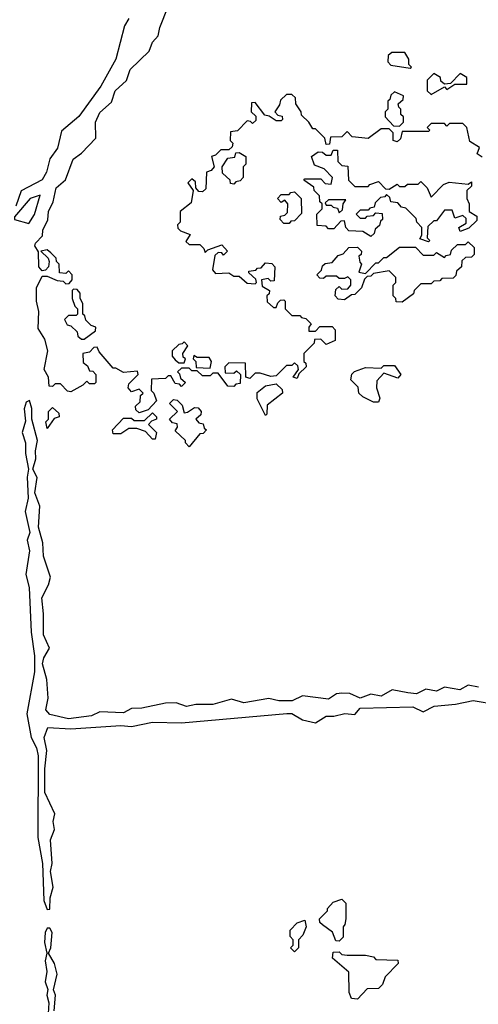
# Model space of a CAD drawing. Extents: x 2889633 to 3052318, y 540750 to 918690.
# Tile 217 of 256: x 2916440 to 2918184, y 746800 to 750545. Entities that reach past the tile are written whole.
import ezdxf

# ---------------------------------------------------------------- set-up
doc = ezdxf.new("R2010")
doc.units = 0

msp = doc.modelspace()

# ---------------------------------------------------------------- linework, layer by layer
at = {"layer": '0CON02XD'}
for points in [[(2918198.3, 750021.7), (2918180, 750035), (2918188.3, 750058.3), (2918151.7, 750081.7), (2918140, 750135), (2918125, 750150), (2918075, 750150), (2918065, 750140), (2918055, 750150), (2918005, 750150), (2917990, 750135), (2918000, 750125), (2917995, 750120), (2917895, 750120), (2917888.3, 750091.7), (2917875, 750080), (2917860, 750085), (2917860, 750115), (2917845, 750130), (2917815, 750130), (2917765, 750092.5), (2917705, 750100), (2917685, 750120), (2917665, 750100), (2917621.7, 750098.3), (2917618.3, 750071.7), (2917605, 750070), (2917600, 750095), (2917565, 750130), (2917555, 750130), (2917540, 750155), (2917511.7, 750181.7), (2917510, 750195), (2917490, 750225), (2917488.3, 750248.3), (2917475, 750260), (2917455, 750260), (2917431.7, 750238.3), (2917428.3, 750221.7), (2917410, 750195), (2917421.7, 750181.7), (2917438.3, 750178.3), (2917440, 750165), (2917435, 750160), (2917415, 750160), (2917388.3, 750178.3), (2917371.7, 750181.7), (2917335, 750230), (2917321.7, 750228.3), (2917320, 750195), (2917338.3, 750178.3), (2917338.3, 750161.7), (2917325, 750150), (2917318.3, 750158.3), (2917305, 750160), (2917268.3, 750121.7), (2917241.7, 750118.3), (2917240, 750085), (2917250, 750075), (2917248.3, 750061.7), (2917235, 750050), (2917205, 750050), (2917185, 750030), (2917170, 750025), (2917180, 749985), (2917168.3, 749971.7), (2917150, 749965), (2917148.3, 749901.7), (2917135, 749890), (2917121.7, 749891.7), (2917110, 749905), (2917108.3, 749928.3), (2917095, 749940), (2917080, 749925), (2917100, 749895), (2917091.7, 749848.3), (2917050, 749815), (2917050, 749775), (2917040, 749765), (2917041.7, 749751.7), (2917051.7, 749741.7), (2917088.3, 749728.3), (2917071.7, 749701.7), (2917085, 749690), (2917125, 749690), (2917140, 749675), (2917145, 749660), (2917155, 749670), (2917208.3, 749688.3), (2917230, 749665), (2917215, 749650), (2917208.3, 749658.3), (2917195, 749660), (2917181.7, 749648.3), (2917173, 749593), (2917185, 749580), (2917235, 749582.5), (2917255, 749570), (2917275, 749570), (2917305, 749542.5), (2917335, 749540), (2917340, 749545), (2917338.3, 749558.3), (2917311.7, 749581.7), (2917311.7, 749588.3), (2917338.3, 749591.7), (2917345, 749600), (2917358.3, 749601.7), (2917375, 749620), (2917398.3, 749618.3), (2917410, 749605), (2917408.3, 749551.7), (2917395, 749550), (2917385, 749560), (2917360, 749555), (2917361.7, 749531.7), (2917390, 749515), (2917388.3, 749501.7), (2917380, 749495), (2917381.7, 749471.7), (2917405, 749450), (2917415, 749450), (2917421.7, 749468.3), (2917431.7, 749478.3), (2917445, 749480), (2917450, 749475), (2917450, 749445), (2917475, 749420), (2917505, 749420), (2917511.7, 749411.7), (2917528.3, 749408.3), (2917548.3, 749388.3), (2917540, 749375), (2917540, 749360), (2917565, 749360), (2917581.7, 749378.3), (2917628.3, 749378.3), (2917640, 749365), (2917640, 749325), (2917605, 749310), (2917585, 749330), (2917561.7, 749328.3), (2917560, 749315), (2917520, 749275), (2917520, 749245), (2917528.3, 749238.3), (2917530, 749225), (2917501.7, 749198.3), (2917495, 749180), (2917480, 749185), (2917500, 749215), (2917498.3, 749228.3), (2917485, 749240), (2917475, 749230), (2917455, 749230), (2917415, 749190), (2917395, 749187.5), (2917355, 749200), (2917335, 749200), (2917315, 749180), (2917300, 749185), (2917298.3, 749238.3), (2917235, 749240), (2917220, 749225), (2917221.7, 749201.7), (2917255, 749200), (2917265, 749210), (2917280, 749195), (2917278.3, 749161.7), (2917261.7, 749158.3), (2917255, 749150), (2917231.7, 749151.7), (2917195, 749200), (2917175, 749200), (2917165, 749190), (2917135, 749190), (2917115, 749210), (2917095, 749210), (2917085, 749220), (2917055, 749220), (2917040, 749205), (2917048.3, 749198.3), (2917051.7, 749181.7), (2917070, 749165), (2917055, 749150), (2917048.3, 749158.3), (2917031.7, 749161.7), (2917015, 749190), (2917005, 749190), (2916995, 749180), (2916941.7, 749178.3), (2916940, 749135), (2916950, 749125), (2916960, 749095), (2916928.3, 749061.7), (2916895, 749050), (2916881.7, 749061.7), (2916880, 749075), (2916898.3, 749091.7), (2916900, 749115), (2916910, 749125), (2916895, 749140), (2916865, 749130), (2916852.5, 749145), (2916855, 749160), (2916890, 749195), (2916888.3, 749208.3), (2916835, 749202.5), (2916805, 749220), (2916795, 749220), (2916741.7, 749281.7), (2916735, 749300), (2916721.7, 749298.3), (2916705, 749280), (2916680, 749275), (2916681.7, 749241.7), (2916698.3, 749228.3), (2916705, 749210), (2916718.3, 749208.3), (2916730, 749195), (2916730, 749165), (2916725, 749160), (2916705, 749160), (2916695, 749170), (2916680, 749155), (2916635, 749130), (2916621.7, 749131.7), (2916595, 749160), (2916575, 749160), (2916565, 749150), (2916551.7, 749151.7), (2916550, 749185), (2916532.5, 749215), (2916547.5, 749285), (2916535, 749330), (2916510.5, 749370.4), (2916513.3, 749435), (2916503.8, 749475), (2916503.8, 749525), (2916525, 749570), (2916545, 749570), (2916583, 749553), (2916605, 749550), (2916615, 749540), (2916628.3, 749541.7), (2916640, 749555), (2916640, 749575), (2916625, 749590), (2916615, 749580), (2916591.7, 749581.7), (2916590, 749615), (2916580, 749625), (2916578.3, 749638.3), (2916558.3, 749658.3), (2916545, 749670), (2916520, 749665), (2916548.3, 749638.3), (2916552.5, 749625), (2916550, 749605), (2916538.3, 749591.7), (2916525, 749590), (2916513.3, 749605), (2916511.7, 749661.7), (2916497.5, 749685), (2916500, 749695), (2916527, 749723), (2916527.5, 749745), (2916546.4, 749783.6), (2916550, 749815), (2916567.3, 749852.7), (2916578.8, 749905), (2916613.8, 749936.2), (2916643.3, 750015), (2916675, 750037.5), (2916730, 750095), (2916728.8, 750155), (2916745, 750192.5), (2916788.8, 750231.2), (2916803.3, 750275), (2916846.1, 750313.9), (2916860, 750355), (2916932.5, 750425), (2916945, 750460), (2916967, 750483), (2916973.3, 750515), (2917004.3, 750595.7)], [(2916855, 750550), (2916838.3, 750521.7), (2916805.7, 750394.3), (2916748.3, 750291.7), (2916665, 750176.7), (2916599.3, 750120.7), (2916583.9, 750056.1), (2916554.1, 750015.9), (2916542, 749965), (2916525, 749936.2), (2916446.1, 749893.9), (2916425, 749836.2)], [(2917925, 750360), (2917930, 750365), (2917920, 750375), (2917920, 750395), (2917905, 750420), (2917855, 750420), (2917841.7, 750408.3), (2917840, 750385), (2917851.7, 750371.7), (2917925, 750360)], [(2918005, 750260), (2918055, 750290), (2918065, 750280), (2918095, 750300), (2918140, 750300), (2918140, 750325), (2918115, 750340), (2918078.3, 750301.7), (2918055, 750300), (2918041.7, 750311.7), (2918040, 750325), (2918015, 750340), (2917990, 750315), (2917990, 750275), (2918005, 750260)], [(2917885, 750140), (2917900, 750155), (2917900, 750175), (2917890, 750185), (2917890, 750205), (2917881.7, 750211.7), (2917880, 750225), (2917898.3, 750241.7), (2917900, 750255), (2917865, 750270), (2917851.7, 750258.3), (2917848.3, 750241.7), (2917840, 750235), (2917840, 750205), (2917830, 750195), (2917830, 750175), (2917861.7, 750141.7), (2917885, 750140)], [(2917255, 749920), (2917241.7, 749921.7), (2917240, 749935), (2917211.7, 749961.7), (2917210, 749985), (2917231.7, 750018.3), (2917258.3, 750021.7), (2917261.7, 750038.3), (2917275, 750040), (2917300, 750025), (2917300, 749995), (2917290, 749985), (2917290, 749945), (2917278.3, 749931.7), (2917261.7, 749928.3), (2917255, 749920)], [(2917995, 749700), (2917961.7, 749711.7), (2917970, 749725), (2917970, 749755), (2917950, 749775), (2917948.3, 749788.3), (2917908.3, 749828.3), (2917891.7, 749831.7), (2917878.3, 749848.3), (2917851.7, 749851.7), (2917848.3, 749868.3), (2917835, 749880), (2917828.3, 749871.7), (2917811.7, 749868.3), (2917791.7, 749848.3), (2917788.3, 749831.7), (2917771.7, 749828.3), (2917765, 749820), (2917735, 749820), (2917720, 749805), (2917735, 749790), (2917755, 749790), (2917761.7, 749798.3), (2917785, 749800), (2917795, 749810), (2917818.3, 749808.3), (2917820, 749785), (2917811.7, 749778.3), (2917808.3, 749761.7), (2917791.7, 749748.3), (2917788.3, 749731.7), (2917775, 749720), (2917745, 749740), (2917691.7, 749741.7), (2917680, 749755), (2917675, 749780), (2917661.7, 749778.3), (2917635, 749750), (2917615, 749750), (2917605, 749760), (2917571.7, 749761.7), (2917570, 749805), (2917590, 749825), (2917590, 749845), (2917581.7, 749851.7), (2917580, 749875), (2917560, 749895), (2917558.3, 749908.3), (2917520, 749935), (2917525, 749940), (2917585, 749940), (2917601.7, 749921.7), (2917625, 749920), (2917630, 749945), (2917598.3, 749978.3), (2917561.7, 749991.7), (2917550, 750025), (2917575, 750042.5), (2917591.7, 750041.7), (2917605, 750030), (2917625, 750030), (2917631.7, 750048.3), (2917648.3, 750048.3), (2917650, 750005), (2917665, 749990), (2917688.3, 749988.3), (2917690, 749935), (2917715, 749910), (2917765, 749910), (2917771.7, 749918.3), (2917805, 749930), (2917831.7, 749901.7), (2917845, 749900), (2917875, 749920), (2917885, 749910), (2917905, 749910), (2917915, 749920), (2917955, 749920), (2917965, 749930), (2917990, 749905), (2918005, 749870), (2918051.7, 749918.3), (2918073, 749927), (2918145, 749920), (2918158.3, 749928.3), (2918158.3, 749911.7), (2918140, 749895), (2918140, 749865), (2918150, 749845), (2918150, 749815), (2918178.3, 749798.3), (2918178.3, 749781.7), (2918148.3, 749751.7), (2918115, 749740), (2918110, 749755), (2918138.3, 749771.7), (2918138.3, 749788.3), (2918125, 749800), (2918095, 749790), (2918085, 749820), (2918055, 749820), (2918025, 749780), (2918015, 749780), (2917991.7, 749758.3), (2917990, 749715), (2918000, 749705), (2917995, 749700)], [(2916475, 749770), (2916495.9, 749804.1), (2916517.5, 749877.5), (2916480, 749865), (2916420, 749795), (2916420, 749785), (2916475, 749770)], [(2917465, 749770), (2917445, 749770), (2917430, 749785), (2917431.7, 749798.3), (2917448.3, 749801.7), (2917458.3, 749811.7), (2917460, 749845), (2917448.3, 749858.3), (2917435, 749850), (2917420, 749865), (2917435, 749880), (2917465, 749880), (2917471.7, 749888.3), (2917485, 749890), (2917510, 749865), (2917511.7, 749808.3), (2917485, 749780), (2917471.7, 749778.3), (2917465, 749770)], [(2917655, 749810), (2917668.3, 749821.7), (2917670, 749845), (2917680, 749860), (2917615, 749860), (2917601.7, 749848.3), (2917605, 749840), (2917625, 749840), (2917631.7, 749831.7), (2917648.3, 749828.3), (2917655, 749810)], [(2917895, 749470), (2917871.7, 749471.7), (2917870, 749485), (2917860, 749495), (2917860, 749535), (2917870, 749545), (2917870, 749565), (2917845, 749590), (2917785, 749580), (2917775, 749570), (2917761.7, 749568.3), (2917751.7, 749558.3), (2917740, 749525), (2917715, 749500), (2917701.7, 749498.3), (2917675, 749480), (2917651.7, 749481.7), (2917640, 749495), (2917641.7, 749518.3), (2917655, 749530), (2917665, 749520), (2917688.3, 749521.7), (2917700, 749535), (2917700, 749555), (2917687.5, 749567.5), (2917675, 749560), (2917655, 749560), (2917645, 749570), (2917605, 749570), (2917595, 749560), (2917581.7, 749561.7), (2917570, 749575), (2917588.3, 749591.7), (2917591.7, 749608.3), (2917601.7, 749618.3), (2917628.3, 749621.7), (2917651.7, 749648.3), (2917670, 749655), (2917691.7, 749678.3), (2917725, 749680), (2917740, 749665), (2917738.3, 749651.7), (2917730, 749645), (2917733, 749623), (2917740, 749615), (2917730, 749585), (2917755, 749580), (2917795, 749620), (2917805, 749620), (2917825, 749640), (2917835, 749640), (2917885, 749680), (2917945, 749680), (2917975, 749650), (2918015, 749650), (2918025, 749660), (2918055, 749640), (2918061.7, 749648.3), (2918078.3, 749651.7), (2918081.7, 749668.3), (2918105, 749690), (2918135, 749690), (2918145, 749700), (2918168.3, 749678.3), (2918168.3, 749651.7), (2918158.3, 749641.7), (2918135, 749640), (2918121.7, 749628.3), (2918120, 749605), (2918101.7, 749588.3), (2918098.3, 749571.7), (2918088.3, 749561.7), (2918045, 749560), (2918038.3, 749551.7), (2918015, 749550), (2918005, 749540), (2917965, 749540), (2917940, 749515), (2917938.3, 749501.7), (2917895, 749470)], [(2916685, 749330), (2916728.3, 749361.7), (2916730, 749375), (2916711.7, 749381.7), (2916691.7, 749401.7), (2916688.3, 749418.3), (2916680, 749425), (2916680, 749465), (2916670, 749485), (2916670, 749505), (2916658.3, 749518.3), (2916645, 749520), (2916640, 749515), (2916640, 749485), (2916650, 749455), (2916660, 749445), (2916660, 749425), (2916655, 749420), (2916625, 749420), (2916610, 749405), (2916620, 749385), (2916635, 749380), (2916658.3, 749358.3), (2916661.7, 749341.7), (2916675, 749330), (2916685, 749330)], [(2917065, 749240), (2917070, 749255), (2917061.7, 749261.7), (2917060, 749275), (2917080, 749305), (2917065, 749320), (2917058.3, 749311.7), (2917045, 749310), (2917020, 749285), (2917020, 749265), (2917031.7, 749251.7), (2917045, 749240), (2917065, 749240)], [(2917165, 749220), (2917170, 749245), (2917160, 749260), (2917115, 749260), (2917101.7, 749268.3), (2917100, 749255), (2917110, 749245), (2917111.7, 749221.7), (2917165, 749220)], [(2917805, 749090), (2917785, 749090), (2917745, 749110), (2917730, 749125), (2917727, 749147), (2917700, 749175), (2917703, 749197), (2917713, 749207), (2917755, 749222.5), (2917815, 749220), (2917825, 749230), (2917865, 749230), (2917890, 749195), (2917878.3, 749181.7), (2917825, 749200), (2917798.3, 749171.7), (2917797.5, 749145), (2917810, 749105), (2917805, 749090)], [(2917375, 749040), (2917343, 749103), (2917343, 749127), (2917375, 749152.5), (2917415, 749160), (2917438.3, 749138.3), (2917440, 749125), (2917381.7, 749078.3), (2917380, 749045), (2917375, 749040)], [(2918185, 748005.8), (2918145, 748014), (2918113.6, 747996.4), (2918055, 748006), (2918025, 747991.4), (2917985, 747998.8), (2917949.7, 747980.3), (2917916.7, 747985), (2917856.4, 747996.4), (2917815, 747972.5), (2917775, 747980), (2917735, 747964.2), (2917695, 747982), (2917665, 747983.8), (2917645, 747981.2), (2917615, 747960.8), (2917515, 747973.8), (2917475.7, 747954.3), (2917425, 747954.3), (2917387.3, 747962.7), (2917293, 747947), (2917245, 747960), (2917175, 747940.8), (2917109.5, 747940.4), (2917075, 747932.5), (2917035, 747946.2), (2916995, 747946), (2916905, 747925.8), (2916865, 747925.7), (2916835, 747908.6), (2916745, 747912), (2916712.7, 747897.3), (2916625, 747885.8), (2916555, 747902.5), (2916539.7, 747919.7), (2916548, 747965), (2916543.8, 748035), (2916527.1, 748095), (2916532.1, 748117.9), (2916553.3, 748155), (2916530, 748205), (2916530, 748285), (2916523.9, 748346.1), (2916550, 748395), (2916556.7, 748425), (2916530, 748505), (2916528, 748555), (2916512, 748615), (2916516.7, 748695), (2916497.5, 748745), (2916506.1, 748803.9), (2916490, 748835), (2916501.2, 748875), (2916500, 748905), (2916508, 748945), (2916486.2, 749025), (2916486.1, 749066.1), (2916477, 749097), (2916465, 749090), (2916456.7, 749065), (2916461.7, 749018.3), (2916450, 748975), (2916462.5, 748935), (2916462, 748895), (2916474, 748835), (2916468.8, 748805), (2916472, 748725), (2916461.2, 748675), (2916478, 748595), (2916468.8, 748565), (2916477.1, 748525), (2916463.3, 748435), (2916476, 748385), (2916484, 748215), (2916496, 748125), (2916496.2, 748065), (2916467.5, 747905), (2916483.1, 747815), (2916504, 747775), (2916510, 747745), (2916508.8, 747435), (2916526.2, 747335), (2916531.2, 747195), (2916545, 747160)], [(2917085, 748920), (2917070, 748935), (2917070, 748945), (2917031.7, 748981.7), (2917040, 748995), (2917038.3, 749008.3), (2917021.7, 749011.7), (2917010, 749025), (2917040, 749055), (2917010, 749085), (2917025, 749100), (2917038.3, 749098.3), (2917058.3, 749078.3), (2917065, 749050), (2917078.3, 749051.7), (2917105, 749070), (2917118.3, 749068.3), (2917130, 749055), (2917128.3, 749041.7), (2917110, 749025), (2917121.7, 749011.7), (2917138.3, 749008.3), (2917141.7, 748991.7), (2917150, 748985), (2917138.3, 748971.7), (2917125, 748970), (2917085, 748920)], [(2916545, 748990), (2916540, 749015), (2916550, 749025), (2916550, 749055), (2916565, 749070), (2916588.3, 749048.3), (2916590, 749035), (2916571.7, 749028.3), (2916545, 748990)], [(2916955, 748950), (2916945, 748950), (2916918.3, 748978.3), (2916885, 748990), (2916855, 748990), (2916825, 748970), (2916795, 748970), (2916792.5, 748985), (2916835, 749030), (2916865, 749030), (2916875, 749020), (2916915, 749020), (2916945, 749050), (2916960, 749035), (2916960, 749025), (2916941.7, 749018.3), (2916930, 749005), (2916960, 748975), (2916955, 748950)], [(2916545, 747160), (2916555, 747162.5), (2916556.2, 747205), (2916566.7, 747245), (2916556.7, 747305), (2916563.3, 747335), (2916556.7, 747425), (2916572.5, 747465), (2916566.7, 747495), (2916573.3, 747525), (2916535.7, 747605), (2916535.7, 747695), (2916543.8, 747765), (2916533.1, 747815), (2916547.1, 747852.9), (2916635, 747848), (2916825, 747860), (2916865, 747857.1), (2916945, 747872.5), (2917055, 747870), (2917455.9, 747905.9), (2917475, 747906), (2917515, 747882.5), (2917565, 747870), (2917605, 747896.2), (2917635, 747896), (2917676.4, 747906.4), (2917715, 747902.5), (2917735, 747926.2), (2917935, 747931.2), (2917975, 747912.5), (2918016.2, 747933.8), (2918098, 747942), (2918165, 747955.7), (2918255, 747940)], [(2917655, 747040), (2917641.7, 747041.7), (2917630, 747075), (2917591.7, 747101.7), (2917581.7, 747111.7), (2917580, 747125), (2917610, 747155), (2917610, 747165), (2917631.7, 747188.3), (2917665, 747200), (2917680, 747185), (2917680, 747125), (2917677, 747103), (2917670, 747095), (2917670, 747055), (2917655, 747040)], [(2917485, 747000), (2917470, 747015), (2917480, 747025), (2917480, 747045), (2917468.3, 747058.3), (2917468.3, 747081.7), (2917495, 747110), (2917525, 747120), (2917530, 747095), (2917517, 747063), (2917500, 747045), (2917500, 747015), (2917485, 747000)], [(2916571.2, 746775), (2916576.2, 746835), (2916568.8, 746855), (2916582.5, 746915), (2916572.5, 746955), (2916550, 746995), (2916558.8, 747015), (2916563, 747073), (2916555, 747090), (2916545, 747090), (2916537, 747073), (2916533.8, 747035), (2916543.3, 746995), (2916537.5, 746965), (2916543.3, 746925), (2916536.7, 746885), (2916546.4, 746856.4), (2916543.8, 746835), (2916551.2, 746805), (2916546.7, 746745)], [(2917725, 746820), (2917701.7, 746821.7), (2917692.5, 746845), (2917691.7, 746921.7), (2917630, 746975), (2917631.7, 746998.3), (2917655, 747000), (2917665, 746990), (2917685, 746987.5), (2917755, 746987.5), (2917785, 746980), (2917795, 746970), (2917878.3, 746968.3), (2917880, 746955), (2917830, 746905), (2917820, 746875), (2917805, 746860), (2917761.7, 746858.3), (2917725, 746820)]]:
    msp.add_lwpolyline(points, dxfattribs=at)

doc.saveas('drawing.dxf')
